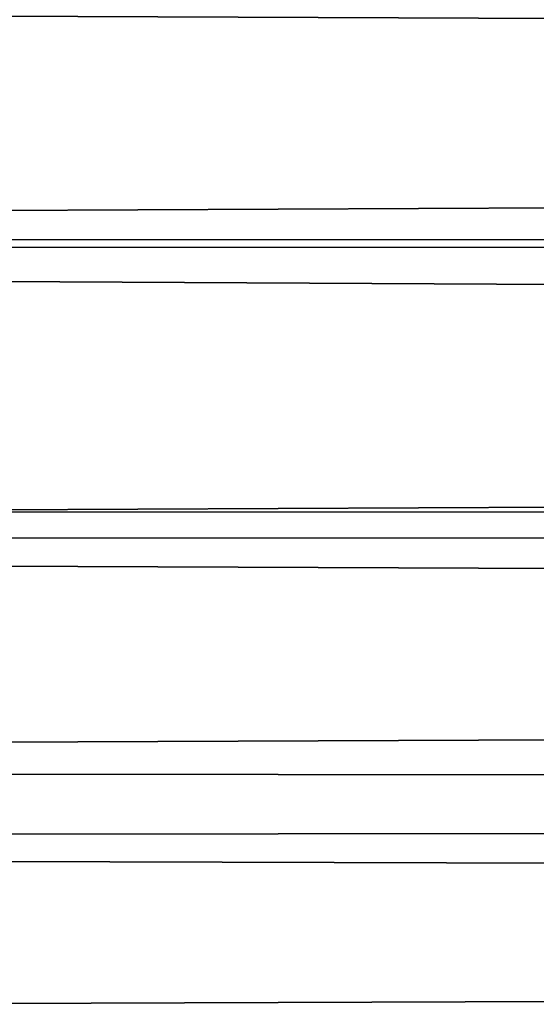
# Model space of a CAD drawing. Header units: millimetres. Extents: x -165 to 184, y -135 to 242.
# Tile 18 of 256: x 45.78 to 47, y -102.31 to -100. Entities that reach past the tile are written whole.
import ezdxf

# ---------------------------------------------------------------- set-up
doc = ezdxf.new("R2010")
doc.units = ezdxf.units.MM
doc.header["$LTSCALE"] = 81.481481
doc.layers.add('261', color=7, linetype='CONTINUOUS')
doc.layers.add('263', color=7, linetype='CONTINUOUS')

msp = doc.modelspace()

# ---------------------------------------------------------------- linework, layer by layer
at = {"layer": '261', "linetype": 'CONTINUOUS'}
for points in [[(29.8649, -99.798, 63), (30.389, -100.5151, 63), (167.5422, -99.9263, 63), (29.8649, -99.798, 63)], [(30.389, -100.5151, 63), (167.0936, -100.5386, 63), (167.5422, -99.9263, 63), (30.389, -100.5151, 63)], [(30.389, -100.5151, 63), (30.9199, -101.2257, 63), (167.0936, -100.5386, 63), (30.389, -100.5151, 63)], [(30.9199, -101.2257, 63), (166.6396, -101.1468, 63), (167.0936, -100.5386, 63), (30.9199, -101.2257, 63)], [(30.9199, -101.2257, 63), (166.1802, -101.7511, 63), (166.6396, -101.1468, 63), (30.9199, -101.2257, 63)], [(30.9199, -101.2257, 63), (31.4573, -101.9297, 63), (166.1802, -101.7511, 63), (30.9199, -101.2257, 63)], [(31.4573, -101.9297, 63), (165.7153, -102.3512, 63), (166.1802, -101.7511, 63), (31.4573, -101.9297, 63)], [(31.4573, -101.9297, 63), (32.0013, -102.6271, 63), (165.7153, -102.3512, 63), (31.4573, -101.9297, 63)]]:
    msp.add_3dface(points, dxfattribs=at)
at = {"layer": '263', "linetype": 'CONTINUOUS'}
for points in [[(167.6351, -99.798, 60), (167.111, -100.5151, 60), (29.9578, -99.9263, 60), (167.6351, -99.798, 60)], [(167.111, -100.5151, 60), (30.4064, -100.5386, 60), (29.9578, -99.9263, 60), (167.111, -100.5151, 60)], [(167.111, -100.5151, 60), (166.5801, -101.2257, 60), (30.4064, -100.5386, 60), (167.111, -100.5151, 60)], [(166.5801, -101.2257, 60), (30.8604, -101.1468, 60), (30.4064, -100.5386, 60), (166.5801, -101.2257, 60)], [(166.5801, -101.2257, 60), (31.3198, -101.7511, 60), (30.8604, -101.1468, 60), (166.5801, -101.2257, 60)], [(166.5801, -101.2257, 60), (166.0427, -101.9297, 60), (31.3198, -101.7511, 60), (166.5801, -101.2257, 60)], [(166.0427, -101.9297, 60), (31.7847, -102.3512, 60), (31.3198, -101.7511, 60), (166.0427, -101.9297, 60)], [(166.0427, -101.9297, 60), (165.4987, -102.6271, 60), (31.7847, -102.3512, 60), (166.0427, -101.9297, 60)]]:
    msp.add_3dface(points, dxfattribs=at)

doc.saveas('drawing.dxf')
